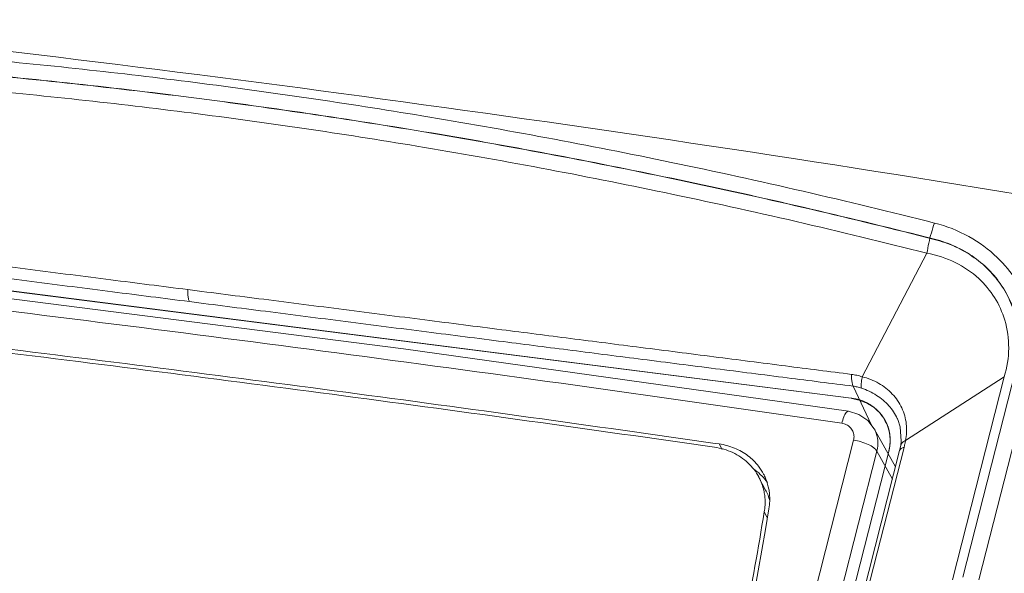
# Model space of a CAD drawing. Header units: millimetres. Extents: x -473 to 23648, y -382 to 1866.
# Tile 147 of 256: x 5750 to 5797, y 737 to 763. Entities that reach past the tile are written whole.
import ezdxf

# ---------------------------------------------------------------- set-up
doc = ezdxf.new("R2010")
doc.units = ezdxf.units.MM
doc.header["$LTSCALE"] = 80
doc.layers.get('0').update_dxf_attribs({"linetype": 'CONTINUOUS'})

msp = doc.modelspace()

# ---------------------------------------------------------------- linework, layer by layer
at = {"linetype": 'Continuous', "lineweight": 0}
for p, q in [((5726.189, 753.099), (5789.748, 744.985)), ((5726.191, 753.108), (5789.75, 744.995)), ((5793.378, 751.928), (5790.284, 746.014)), ((5797.626, 746.367), (5795.095, 736.413)), ((5797.081, 746.014), (5792.352, 742.96)), ((5797.081, 746.014), (5794.609, 736.294)), ((5798.341, 746.016), (5795.869, 736.295)), ((5789.848, 745.563), (5790.724, 743.69)), ((5791.978, 743.971), (5791.983, 743.959)), ((5791.978, 743.97), (5792.099, 743.613)), ((5791.873, 741.705), (5790.851, 743.528)), ((5792.099, 743.613), (5792.15, 742.929)), ((5765.734, 648.082), (5789.866, 742.979)), ((5783.434, 742.796), (5783.237, 742.824)), ((5783.434, 742.796), (5783.571, 742.535)), ((5792.15, 742.929), (5792.124, 742.731)), ((5766.852, 647.555), (5790.983, 742.452)), ((5791.55, 742.441), (5767.355, 647.291)), ((5792.069, 742.478), (5790.293, 735.491)), ((5792.282, 742.635), (5790.505, 735.648)), ((5791.722, 741.112), (5790.983, 742.452)), ((5792.124, 742.731), (5792.069, 742.478)), ((5792.124, 742.731), (5792.124, 742.731)), ((5785.655, 740.591), (5785.338, 741.198)), ((5785.734, 739.27), (5785.592, 739.542))]:
    msp.add_line(p, q, dxfattribs=at)
for points in [[(5789.617, 744.363), (5768.316, 747.351), (5746.667, 750.115), (5725.641, 752.53)], [(5790.851, 743.528), (5790.548, 743.915), (5790.119, 744.21), (5789.617, 744.363)]]:
    msp.add_lwpolyline(points, dxfattribs=at)
for centre, radius, start, end in [((5629.669, -242.734), 1011.447, 82.685461, 86.148161), ((5614.799, -362.491), 1132.123, 79.489964, 82.710645), ((5787.837, 743.764), 4.586, 345.7465, 346.461), ((5783.538, 739.344), 2.729, 46.9349, 55.7832), ((5783.06, 740.01), 2.569, 12.3946, 27.5525), ((5783.587, 739.4), 2.655, 45.0554, 46.8934), ((5783.595, 739.408), 2.643, 35.5474, 45.0654), ((5783.282, 740.162), 2.571, 26.545, 27.5797), ((5783.3, 740.17), 2.552, 21.6403, 26.5503), ((5783.279, 740.163), 2.573, 10.4051, 21.6061), ((5783.059, 740.009), 2.571, 8.8756, 12.4102), ((5783.381, 739.405), 2.565, 15.1293, 27.5603), ((5783.253, 740.158), 2.6, 5.7802, 10.4249), ((5243.636, 831.202), 549.846, 347.06539, 350.42039), ((5782.883, 740), 2.747, 350.4085, 353.6668)]:
    msp.add_arc(centre, radius, start, end, dxfattribs=at)
for points, start_tangent, end_tangent in [([(5722.826, 762.428), (5735.418, 762.109), (5747.56, 761.275), (5758.346, 760.101)], (0.999995, -0.003279), (0.991949, -0.126634)), ([(5758.163, 759.38), (5746.272, 760.648), (5734.369, 761.42), (5722.461, 761.692)], (-0.99195, 0.126629), (-0.999998, 0.00188)), ([(5758.165, 759.389), (5746.275, 760.658), (5734.372, 761.429), (5722.463, 761.702)], (-0.99195, 0.126629), (-0.999998, 0.00188)), ([(5722.794, 760.939), (5735.328, 760.633), (5747.414, 759.81), (5758.151, 758.644)], (0.999998, -0.002193), (0.99195, -0.126633)), ([(5758.346, 760.101), (5769.205, 758.508), (5781.132, 756.28), (5793.739, 753.376)], (0.991951, -0.126625), (0.969469, -0.245215)), ([(5758.163, 759.38), (5770.038, 757.615), (5781.896, 755.353), (5793.729, 752.594)], (0.99195, -0.126629), (0.969131, -0.246548)), ([(5758.165, 759.389), (5770.04, 757.624), (5781.898, 755.362), (5793.732, 752.604)], (0.99195, -0.126629), (0.969131, -0.246548)), ([(5758.151, 758.644), (5768.96, 757.056), (5780.831, 754.831), (5793.378, 751.928)], (0.991951, -0.126625), (0.96921, -0.246236)), ([(5726.21, 754.243), (5729.34, 753.843), (5732.711, 753.413), (5736.165, 752.973), (5739.56, 752.539), (5742.891, 752.114), (5746.577, 751.644), (5750.456, 751.149), (5754.314, 750.657), (5757.992, 750.187)], (0.991959, -0.126556), (0.99195, -0.126629)), ([(5726.289, 753.677), (5729.418, 753.275), (5732.79, 752.843), (5736.244, 752.401), (5739.64, 751.967), (5742.97, 751.541), (5746.656, 751.071), (5750.536, 750.575), (5754.393, 750.082), (5758.072, 749.613)], (0.991863, -0.12731), (0.99195, -0.126629)), ([(5793.739, 753.376), (5793.588, 752.905), (5793.465, 752.412), (5793.378, 751.928)], (-0.338378, -0.94101), (-0.142208, -0.989837)), ([(5793.739, 753.376), (5795.387, 752.727), (5796.741, 751.729), (5797.653, 750.604), (5798.259, 749.293), (5798.528, 747.68), (5798.341, 746.016)], (0.970018, -0.243033), (-0.248522, -0.968626)), ([(5793.729, 752.594), (5794.735, 752.239), (5795.641, 751.716), (5796.417, 751.042), (5797.036, 750.241), (5797.478, 749.341), (5797.728, 748.371), (5797.777, 747.365), (5797.624, 746.357)], (0.969131, -0.246548), (-0.246442, -0.969157)), ([(5793.732, 752.604), (5794.738, 752.249), (5795.643, 751.725), (5796.419, 751.051), (5797.038, 750.25), (5797.48, 749.35), (5797.73, 748.381), (5797.779, 747.375), (5797.626, 746.367)], (0.969131, -0.246548), (-0.246442, -0.969157)), ([(5789.299, 743.785), (5767.801, 746.8), (5746.45, 749.526), (5725.27, 751.959)], (-0.989441, 0.144938), (-0.994175, 0.107779)), ([(5793.378, 751.928), (5794.736, 751.486), (5795.859, 750.714), (5796.614, 749.804), (5797.103, 748.721), (5797.29, 747.387), (5797.081, 746.014)], (0.98543, -0.170079), (-0.289763, -0.957099)), ([(5757.992, 750.187), (5757.998, 749.954), (5758.025, 749.758), (5758.072, 749.613)], (-0.018784, -0.999824), (0.423861, -0.905727)), ([(5757.992, 750.187), (5761.629, 749.723), (5765.474, 749.232), (5769.349, 748.737), (5773.026, 748.268), (5776.31, 747.848), (5779.69, 747.416), (5783.183, 746.97), (5786.614, 746.532), (5789.767, 746.129)], (0.99195, -0.126629), (0.991941, -0.126702)), ([(5783.211, 742.641), (5765.453, 745.1), (5747.794, 747.354), (5730.25, 749.402)], (-0.989819, 0.142329), (-0.993871, 0.110549)), ([(5783.237, 742.824), (5765.557, 745.272), (5747.782, 747.541), (5730.272, 749.585)], (-0.989821, 0.142317), (-0.993872, 0.110534)), ([(5758.072, 749.613), (5761.709, 749.148), (5765.553, 748.658), (5769.428, 748.163), (5773.105, 747.695), (5776.39, 747.276), (5779.77, 746.845), (5783.263, 746.4), (5786.694, 745.964), (5789.848, 745.563)], (0.99195, -0.126629), (0.992037, -0.125947)), ([(5789.767, 746.129), (5789.774, 745.9), (5789.802, 745.707), (5789.848, 745.563)], (-0.014801, -0.99989), (0.426163, -0.904646)), ([(5789.767, 746.129), (5790.028, 746.083), (5790.284, 746.014)], (0.991976, -0.126426), (0.952322, -0.305096)), ([(5790.284, 746.014), (5790.244, 745.792), (5790.229, 745.608), (5790.239, 745.472)], (-0.210731, -0.977544), (0.203645, -0.979045)), ([(5790.284, 746.014), (5791.072, 745.698), (5791.721, 745.187), (5792.173, 744.521), (5792.389, 743.756)], (0.969187, -0.246325), (0.112966, -0.993599)), ([(5789.848, 745.563), (5790.044, 745.528), (5790.239, 745.472)], (0.992077, -0.125633), (0.94763, -0.31937)), ([(5790.239, 745.472), (5790.969, 745.125), (5791.553, 744.63), (5791.958, 744.015), (5791.978, 743.971)], (0.947503, -0.319745), (0.401081, -0.916042)), ([(5791.483, 743.69), (5791.453, 743.751), (5791.422, 743.812), (5791.407, 743.842), (5791.392, 743.872), (5791.377, 743.903), (5791.362, 743.933), (5791.355, 743.948), (5791.347, 743.963), (5791.34, 743.979), (5791.336, 743.986), (5791.332, 743.994), (5791.328, 744.001), (5791.326, 744.005), (5791.325, 744.009), (5791.324, 744.011), (5791.323, 744.013), (5791.322, 744.014), (5791.322, 744.015), (5791.321, 744.015), (5791.32, 744.016), (5791.318, 744.02), (5791.315, 744.023), (5791.31, 744.03), (5791.305, 744.037), (5791.294, 744.051), (5791.284, 744.065), (5791.273, 744.079), (5791.263, 744.092), (5791.252, 744.106), (5791.231, 744.134), (5791.21, 744.161), (5791.189, 744.189), (5791.168, 744.217), (5791.158, 744.231), (5791.147, 744.244), (5791.137, 744.258), (5791.126, 744.272), (5791.116, 744.286), (5791.111, 744.293), (5791.108, 744.296), (5791.106, 744.3), (5791.103, 744.303), (5791.1, 744.307), (5791.1, 744.308), (5791.099, 744.308), (5791.098, 744.309), (5791.097, 744.31), (5791.096, 744.311), (5791.094, 744.313), (5791.091, 744.316), (5791.088, 744.319), (5791.081, 744.325), (5791.075, 744.331), (5791.068, 744.336), (5791.055, 744.348), (5791.042, 744.36), (5791.029, 744.372), (5791.003, 744.395), (5790.977, 744.419), (5790.951, 744.442), (5790.925, 744.466), (5790.899, 744.489), (5790.886, 744.501), (5790.873, 744.513), (5790.86, 744.525), (5790.847, 744.536), (5790.841, 744.542), (5790.834, 744.548), (5790.831, 744.551), (5790.828, 744.554), (5790.824, 744.557), (5790.823, 744.558), (5790.822, 744.559), (5790.821, 744.56), (5790.82, 744.56), (5790.819, 744.561), (5790.817, 744.562), (5790.814, 744.565), (5790.81, 744.567), (5790.806, 744.569), (5790.798, 744.574), (5790.791, 744.579), (5790.776, 744.588), (5790.761, 744.597), (5790.745, 744.607), (5790.73, 744.616), (5790.7, 744.635), (5790.67, 744.654), (5790.639, 744.672), (5790.609, 744.691), (5790.579, 744.71), (5790.564, 744.719), (5790.548, 744.728), (5790.533, 744.738), (5790.526, 744.742), (5790.518, 744.747), (5790.51, 744.752), (5790.507, 744.754), (5790.503, 744.757), (5790.501, 744.758), (5790.499, 744.759), (5790.498, 744.759), (5790.497, 744.76), (5790.495, 744.761), (5790.491, 744.762), (5790.487, 744.764), (5790.478, 744.767), (5790.47, 744.771), (5790.453, 744.778), (5790.436, 744.784), (5790.419, 744.791), (5790.402, 744.798), (5790.385, 744.804), (5790.351, 744.818), (5790.318, 744.831), (5790.284, 744.845), (5790.25, 744.858), (5790.233, 744.865), (5790.216, 744.871), (5790.199, 744.878), (5790.182, 744.885), (5790.166, 744.892), (5790.157, 744.895), (5790.149, 744.898), (5790.144, 744.9), (5790.14, 744.902), (5790.138, 744.902), (5790.137, 744.903), (5790.136, 744.903), (5790.134, 744.904), (5790.131, 744.904), (5790.127, 744.905), (5790.122, 744.906), (5790.113, 744.908), (5790.104, 744.91), (5790.095, 744.912), (5790.077, 744.916), (5790.058, 744.919), (5790.04, 744.923), (5790.004, 744.931), (5789.967, 744.939), (5789.931, 744.947), (5789.894, 744.954), (5789.821, 744.97), (5789.748, 744.985)], (-0.444525, 0.895767), (-0.978246, 0.20745)), ([(5791.51, 743.63), (5791.481, 743.695), (5791.452, 743.759), (5791.437, 743.791), (5791.423, 743.823), (5791.408, 743.855), (5791.393, 743.888), (5791.386, 743.904), (5791.379, 743.92), (5791.371, 743.936), (5791.368, 743.944), (5791.364, 743.952), (5791.36, 743.96), (5791.359, 743.964), (5791.357, 743.968), (5791.356, 743.97), (5791.355, 743.972), (5791.355, 743.973), (5791.354, 743.974), (5791.353, 743.975), (5791.353, 743.976), (5791.35, 743.979), (5791.347, 743.983), (5791.345, 743.987), (5791.342, 743.99), (5791.337, 743.997), (5791.327, 744.012), (5791.317, 744.026), (5791.306, 744.041), (5791.296, 744.055), (5791.286, 744.069), (5791.265, 744.098), (5791.245, 744.127), (5791.224, 744.156), (5791.203, 744.184), (5791.193, 744.199), (5791.183, 744.213), (5791.173, 744.228), (5791.162, 744.242), (5791.152, 744.256), (5791.147, 744.264), (5791.144, 744.267), (5791.142, 744.271), (5791.139, 744.274), (5791.137, 744.278), (5791.136, 744.279), (5791.135, 744.28), (5791.135, 744.281), (5791.134, 744.281), (5791.132, 744.283), (5791.13, 744.285), (5791.127, 744.288), (5791.124, 744.291), (5791.117, 744.297), (5791.111, 744.303), (5791.104, 744.31), (5791.091, 744.322), (5791.077, 744.335), (5791.064, 744.347), (5791.038, 744.372), (5791.011, 744.397), (5790.985, 744.422), (5790.958, 744.447), (5790.932, 744.472), (5790.918, 744.485), (5790.905, 744.497), (5790.892, 744.51), (5790.879, 744.522), (5790.872, 744.529), (5790.865, 744.535), (5790.862, 744.538), (5790.859, 744.541), (5790.855, 744.544), (5790.854, 744.546), (5790.853, 744.547), (5790.852, 744.548), (5790.851, 744.548), (5790.85, 744.549), (5790.848, 744.55), (5790.845, 744.552), (5790.841, 744.555), (5790.837, 744.557), (5790.829, 744.562), (5790.822, 744.567), (5790.806, 744.577), (5790.791, 744.587), (5790.776, 744.596), (5790.76, 744.606), (5790.73, 744.626), (5790.699, 744.645), (5790.669, 744.665), (5790.638, 744.684), (5790.607, 744.704), (5790.592, 744.714), (5790.577, 744.724), (5790.561, 744.733), (5790.554, 744.738), (5790.546, 744.743), (5790.538, 744.748), (5790.535, 744.75), (5790.531, 744.753), (5790.529, 744.754), (5790.527, 744.755), (5790.526, 744.756), (5790.525, 744.756), (5790.524, 744.757), (5790.523, 744.757), (5790.518, 744.759), (5790.514, 744.761), (5790.51, 744.763), (5790.505, 744.764), (5790.496, 744.768), (5790.479, 744.775), (5790.461, 744.782), (5790.444, 744.789), (5790.426, 744.797), (5790.409, 744.804), (5790.374, 744.818), (5790.339, 744.832), (5790.304, 744.847), (5790.269, 744.861), (5790.251, 744.868), (5790.234, 744.875), (5790.216, 744.882), (5790.199, 744.889), (5790.181, 744.896), (5790.172, 744.9), (5790.168, 744.902), (5790.164, 744.904), (5790.159, 744.905), (5790.155, 744.907), (5790.154, 744.908), (5790.153, 744.908), (5790.152, 744.908), (5790.15, 744.909), (5790.148, 744.909), (5790.146, 744.91), (5790.141, 744.911), (5790.136, 744.912), (5790.127, 744.914), (5790.118, 744.916), (5790.108, 744.918), (5790.089, 744.922), (5790.07, 744.926), (5790.052, 744.93), (5790.014, 744.938), (5789.976, 744.946), (5789.939, 744.954), (5789.901, 744.962), (5789.826, 744.979), (5789.75, 744.995)], (-0.413882, 0.910331), (-0.977681, 0.210096)), ([(5789.299, 743.785), (5789.399, 744.096), (5789.509, 744.299), (5789.614, 744.363), (5789.617, 744.363)], (0.245775, 0.969327), (0.97983, -0.199831)), ([(5789.866, 742.979), (5789.884, 743.199), (5789.828, 743.409), (5789.702, 743.588), (5789.52, 743.717), (5789.299, 743.785)], (0.247011, 0.969013), (-0.989429, 0.145019)), ([(5792.389, 743.756), (5792.352, 742.96)], (0.112966, -0.993599), (-0.200739, -0.979645)), ([(5790.983, 742.452), (5791.025, 742.957), (5790.898, 743.435), (5790.851, 743.528)], (0.246587, 0.969121), (-0.48971, 0.871885)), ([(5791.604, 743.187), (5791.6, 743.219), (5791.598, 743.235), (5791.596, 743.251), (5791.595, 743.259), (5791.594, 743.267), (5791.593, 743.271), (5791.592, 743.274), (5791.591, 743.282), (5791.588, 743.298), (5791.586, 743.314), (5791.583, 743.33), (5791.58, 743.346), (5791.579, 743.354), (5791.578, 743.357), (5791.577, 743.361), (5791.576, 743.369), (5791.574, 743.377), (5791.567, 743.408), (5791.564, 743.424), (5791.562, 743.432), (5791.561, 743.436), (5791.56, 743.44), (5791.559, 743.443), (5791.558, 743.447), (5791.556, 743.455), (5791.552, 743.47), (5791.544, 743.501), (5791.542, 743.509), (5791.54, 743.517), (5791.539, 743.521), (5791.538, 743.524), (5791.536, 743.532), (5791.531, 743.547), (5791.526, 743.562), (5791.522, 743.578), (5791.519, 743.585), (5791.517, 743.593), (5791.516, 743.597), (5791.515, 743.601), (5791.514, 743.602), (5791.513, 743.604), (5791.513, 743.607), (5791.512, 743.609), (5791.509, 743.617), (5791.506, 743.625), (5791.503, 743.633), (5791.5, 743.641), (5791.494, 743.658), (5791.483, 743.69)], (-0.12701, 0.991901), (-0.337274, 0.941407)), ([(5791.613, 743.122), (5791.61, 743.154), (5791.608, 743.17), (5791.607, 743.186), (5791.606, 743.194), (5791.605, 743.202), (5791.605, 743.206), (5791.605, 743.21), (5791.604, 743.218), (5791.601, 743.234), (5791.599, 743.25), (5791.597, 743.266), (5791.595, 743.282), (5791.594, 743.29), (5791.593, 743.294), (5791.593, 743.298), (5791.591, 743.305), (5791.59, 743.313), (5791.584, 743.345), (5791.581, 743.361), (5791.58, 743.369), (5791.579, 743.372), (5791.579, 743.376), (5791.578, 743.38), (5791.577, 743.384), (5791.575, 743.392), (5791.572, 743.408), (5791.565, 743.439), (5791.563, 743.447), (5791.561, 743.455), (5791.561, 743.458), (5791.56, 743.462), (5791.557, 743.47), (5791.553, 743.485), (5791.549, 743.501), (5791.545, 743.516), (5791.543, 743.524), (5791.541, 743.532), (5791.54, 743.535), (5791.539, 743.539), (5791.538, 743.541), (5791.538, 743.543), (5791.537, 743.545), (5791.537, 743.547), (5791.534, 743.556), (5791.531, 743.564), (5791.529, 743.572), (5791.526, 743.581), (5791.521, 743.597), (5791.51, 743.63)], (-0.090447, 0.995901), (-0.301557, 0.953448)), ([(5783.434, 742.796), (5784.166, 742.598), (5784.808, 742.235), (5785.32, 741.729), (5785.561, 741.352)], (0.989805, -0.142432), (0.462979, -0.886369)), ([(5789.866, 742.979), (5790.23, 742.898), (5790.568, 742.77), (5790.831, 742.615), (5790.983, 742.452)], (0.989285, -0.145997), (0.483107, -0.875561)), ([(5791.547, 742.432), (5791.557, 742.476), (5791.562, 742.498), (5791.565, 742.509), (5791.567, 742.52), (5791.57, 742.531), (5791.572, 742.542), (5791.573, 742.545), (5791.574, 742.548), (5791.574, 742.549), (5791.574, 742.551), (5791.575, 742.554), (5791.576, 742.56), (5791.577, 742.566), (5791.579, 742.578), (5791.581, 742.589), (5791.585, 742.613), (5791.589, 742.637), (5791.591, 742.649), (5791.593, 742.661), (5791.594, 742.667), (5791.595, 742.673), (5791.595, 742.676), (5791.595, 742.678), (5791.596, 742.684), (5791.597, 742.696), (5791.599, 742.708), (5791.601, 742.732), (5791.604, 742.756), (5791.605, 742.768), (5791.606, 742.78), (5791.608, 742.791), (5791.608, 742.797), (5791.609, 742.8), (5791.609, 742.803), (5791.609, 742.806), (5791.609, 742.809), (5791.609, 742.815), (5791.61, 742.827), (5791.611, 742.839), (5791.611, 742.851), (5791.612, 742.875), (5791.613, 742.898), (5791.614, 742.91), (5791.615, 742.922), (5791.615, 742.928), (5791.615, 742.931), (5791.615, 742.934), (5791.615, 742.94), (5791.615, 742.946), (5791.615, 742.958), (5791.615, 742.969), (5791.614, 742.993), (5791.614, 743.017), (5791.614, 743.028), (5791.614, 743.04), (5791.614, 743.046), (5791.614, 743.052), (5791.614, 743.055), (5791.613, 743.058), (5791.613, 743.061), (5791.613, 743.064), (5791.612, 743.076), (5791.611, 743.089), (5791.61, 743.101), (5791.609, 743.113), (5791.607, 743.138), (5791.604, 743.187)], (0.220347, 0.975422), (-0.074061, 0.997254)), ([(5791.55, 742.441), (5791.559, 742.482), (5791.564, 742.503), (5791.569, 742.524), (5791.571, 742.534), (5791.573, 742.544), (5791.574, 742.55), (5791.575, 742.552), (5791.575, 742.555), (5791.576, 742.56), (5791.577, 742.565), (5791.581, 742.586), (5791.584, 742.607), (5791.588, 742.628), (5791.59, 742.638), (5791.592, 742.648), (5791.593, 742.654), (5791.594, 742.659), (5791.594, 742.661), (5791.594, 742.664), (5791.595, 742.667), (5791.595, 742.67), (5791.596, 742.681), (5791.598, 742.692), (5791.599, 742.703), (5791.6, 742.714), (5791.603, 742.736), (5791.605, 742.748), (5791.606, 742.759), (5791.607, 742.764), (5791.607, 742.77), (5791.608, 742.775), (5791.608, 742.778), (5791.609, 742.781), (5791.609, 742.784), (5791.609, 742.786), (5791.609, 742.791), (5791.61, 742.797), (5791.61, 742.802), (5791.611, 742.812), (5791.611, 742.823), (5791.613, 742.843), (5791.614, 742.864), (5791.615, 742.875), (5791.616, 742.885), (5791.616, 742.89), (5791.616, 742.893), (5791.616, 742.895), (5791.616, 742.901), (5791.616, 742.906), (5791.617, 742.926), (5791.617, 742.947), (5791.617, 742.968), (5791.617, 742.978), (5791.617, 742.989), (5791.617, 742.994), (5791.618, 742.999), (5791.618, 743.002), (5791.618, 743.003), (5791.618, 743.004), (5791.617, 743.007), (5791.617, 743.01), (5791.617, 743.021), (5791.616, 743.032), (5791.616, 743.043), (5791.615, 743.055), (5791.615, 743.077), (5791.613, 743.122)], (0.222097, 0.975025), (-0.040644, 0.999174)), ([(5792.352, 742.959), (5792.201, 742.866), (5792.127, 742.746), (5792.124, 742.731)], (-0.922288, -0.386503), (-0.166817, -0.985988)), ([(5792.352, 742.96), (5792.32, 742.798), (5792.296, 742.69)], (-0.175176, -0.984537), (-0.234141, -0.972203)), ([(5785.338, 741.198), (5785.329, 741.216), (5784.81, 741.892), (5784.079, 742.384), (5783.211, 742.641)], (-0.463105, 0.886303), (-0.989819, 0.142329)), ([(5792.138, 742.572), (5792.07, 742.48), (5792.069, 742.478)], (-0.797323, -0.603552), (-0.242343, -0.970191)), ([(5792.282, 742.635), (5792.138, 742.572)], (-0.966692, -0.255943), (-0.797323, -0.603552)), ([(5785.84, 740.42), (5785.815, 739.698)], (0.10071, -0.994916), (-0.166316, -0.986073)), ([(5785.613, 739.697), (5785.599, 740.405)], (0.110312, 0.993897), (-0.154261, 0.98803)), ([(5779.42, 708.508), (5781.68, 718.832), (5783.737, 729.178), (5785.592, 739.542)], (0.223146, 0.974785), (0.166633, 0.986019))]:
    msp.add_spline(points, degree=3, dxfattribs=dict(at, start_tangent=start_tangent, end_tangent=end_tangent))

doc.saveas('drawing.dxf')
